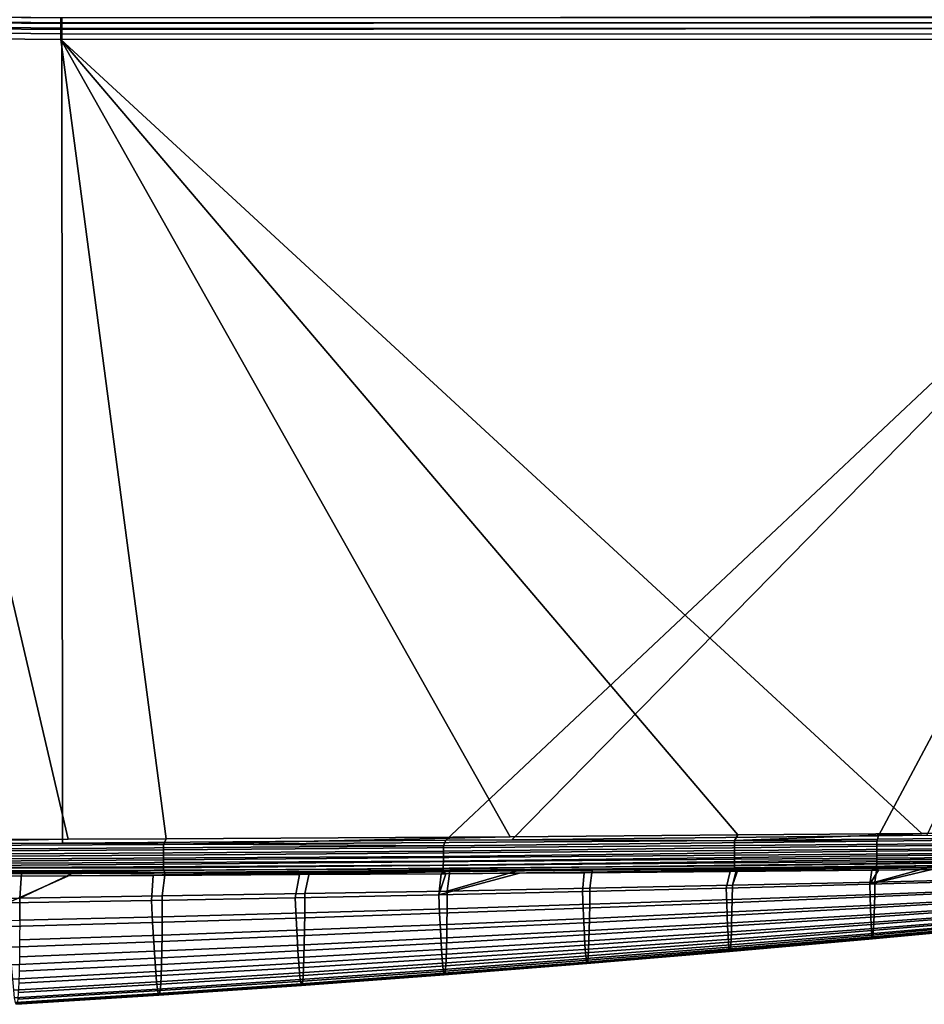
# Model space of a CAD drawing. Header units: metres. Extents: x -109 to 109, y -100 to 76.
# Tile 229 of 256: x 58 to 81, y -26 to -1. Entities that reach past the tile are written whole.
import ezdxf

# ---------------------------------------------------------------- set-up
doc = ezdxf.new("R2010")
doc.units = ezdxf.units.M
doc.layers.add('solid_21062310', color=7, linetype='CONTINUOUS')

msp = doc.modelspace()

# ---------------------------------------------------------------- linework, layer by layer
at = {"layer": 'solid_21062310'}
for points in [[(54.063965, -0.904734, 19.798218), (54.06147, -1.043133, 19.860403), (58.693951, -1.094078, 19.814001), (58.69326, -0.955627, 19.751831)], [(54.06596, -0.778743, 19.713663), (54.063965, -0.904734, 19.798218), (58.69326, -0.955627, 19.751831), (58.692348, -0.829593, 19.66728)], [(54.542885, -0.942164, -20.903986), (58.716366, -0.980183, -20.758232), (58.717014, -1.132924, -20.771273), (54.540363, -1.094805, -20.917126)], [(54.544422, -0.793948, -20.865156), (58.714825, -0.831874, -20.719473), (58.716366, -0.980183, -20.758232), (54.542885, -0.942164, -20.903986)], [(58.692348, -0.829593, 19.66728), (58.69326, -0.955627, 19.751831), (90.712517, -0.957463, 19.441093), (90.711609, -0.826588, 19.357237)], [(58.69326, -0.955627, 19.751831), (58.693951, -1.094078, 19.814001), (90.713196, -1.100818, 19.501183), (90.712517, -0.957463, 19.441093)], [(58.716366, -0.980183, -20.758232), (58.714825, -0.831874, -20.719473), (90.822197, -0.791515, -19.598259), (90.823738, -0.939826, -19.637018)], [(90.823738, -0.939826, -19.637018), (90.824379, -1.092569, -19.650059), (58.717014, -1.132924, -20.771273), (58.716366, -0.980183, -20.758232)], [(46.667332, -22.023781, 19.985252), (58.87627, -21.976713, 19.863003), (54.055283, -1.341173, 19.911276), (49.413517, -1.18304, 19.957754)], [(54.058544, -1.190004, 19.898449), (54.055283, -1.341173, 19.911276), (58.694614, -1.392238, 19.86482), (58.694408, -1.241007, 19.852026)], [(54.06147, -1.043133, 19.860403), (54.058544, -1.190004, 19.898449), (58.694408, -1.241007, 19.852026), (58.693951, -1.094078, 19.814001)], [(54.540363, -1.094805, -20.917126), (58.717014, -1.132924, -20.771273), (58.735336, -22.081423, -20.770634), (57.426743, -22.090111, -20.81633)], [(58.693951, -1.094078, 19.814001), (58.694408, -1.241007, 19.852026), (90.713615, -1.252374, 19.535711), (90.713196, -1.100818, 19.501183)], [(58.694408, -1.241007, 19.852026), (58.694614, -1.392238, 19.86482), (90.713768, -1.375779, 19.54421), (90.713615, -1.252374, 19.535711)], [(58.717014, -1.132924, -20.771273), (90.824379, -1.092569, -19.650059), (68.602226, -22.004612, -20.426073), (58.735336, -22.081423, -20.770634)], [(90.824379, -1.092569, -19.650059), (70.30159, -21.989178, -20.36673), (68.602226, -22.004612, -20.426073)], [(90.824379, -1.092569, -19.650059), (79.74366, -21.889805, -20.037006), (70.30159, -21.989178, -20.36673)], [(90.824379, -1.092569, -19.650059), (80.981468, -21.874912, -19.993782), (79.74366, -21.889805, -20.037006)], [(61.406338, -21.964087, 19.837667), (58.694614, -1.392238, 19.86482), (54.055283, -1.341173, 19.911276), (58.87627, -21.976713, 19.863003)], [(80.859535, -21.826319, 19.642881), (90.713768, -21.722593, 19.54421), (90.713768, -1.375779, 19.54421), (58.694614, -1.392238, 19.86482)], [(76.122871, -21.867241, 19.69031), (80.859535, -21.826319, 19.642881), (58.694614, -1.392238, 19.86482)], [(70.260353, -21.910959, 19.749012), (76.122871, -21.867241, 19.69031), (58.694614, -1.392238, 19.86482)], [(61.406338, -21.964087, 19.837667), (70.260353, -21.910959, 19.749012), (58.694614, -1.392238, 19.86482)], [(90.715408, -21.870771, 19.53191), (90.713768, -21.722593, 19.54421), (80.859535, -21.826319, 19.642881), (76.033539, -22.005676, 19.680607)], [(46.667667, -22.183731, 19.970921), (58.87627, -21.976713, 19.863003), (46.667332, -22.023781, 19.985252)], [(61.336201, -22.11047, 19.826447), (61.406338, -21.964087, 19.837667), (58.87627, -21.976713, 19.863003), (46.667667, -22.183731, 19.970921)], [(68.542297, -22.147566, -20.416822), (58.735336, -22.081423, -20.770634), (68.602226, -22.004612, -20.426073)], [(76.033539, -22.005676, 19.680607), (76.122871, -21.867241, 19.69031), (70.260353, -21.910959, 19.749012), (61.336201, -22.11047, 19.826447)], [(61.336201, -22.11047, 19.826447), (70.260353, -21.910959, 19.749012), (61.406338, -21.964087, 19.837667)], [(61.336586, -22.252611, 19.790987), (76.034302, -22.140133, 19.649055), (76.033539, -22.005676, 19.680607), (61.336201, -22.11047, 19.826447)], [(68.542297, -22.147566, -20.416822), (68.602226, -22.004612, -20.426073), (70.30159, -21.989178, -20.36673), (79.701378, -22.026188, -20.028154)], [(79.701378, -22.026188, -20.028154), (79.701881, -22.158976, -19.997391), (68.542351, -22.286373, -20.383076), (68.542297, -22.147566, -20.416822)], [(79.701378, -22.026188, -20.028154), (70.30159, -21.989178, -20.36673), (79.74366, -21.889805, -20.037006)], [(76.033539, -22.005676, 19.680607), (80.859535, -21.826319, 19.642881), (76.122871, -21.867241, 19.69031)], [(76.033539, -22.005676, 19.680607), (76.034302, -22.140133, 19.649055), (90.716759, -22.014904, 19.495378), (90.715408, -21.870771, 19.53191)], [(76.034302, -22.140133, 19.649055), (76.034821, -22.268181, 19.597305), (90.717789, -22.151056, 19.435616), (90.716759, -22.014904, 19.495378)], [(79.701378, -22.026188, -20.028154), (79.74366, -21.889805, -20.037006), (80.981468, -21.874912, -19.993782), (90.826248, -21.885315, -19.637833)], [(90.826248, -21.885315, -19.637833), (90.827232, -22.028389, -19.601824), (79.701881, -22.158976, -19.997391), (79.701378, -22.026188, -20.028154)], [(90.827286, -22.163668, -19.542936), (79.701614, -22.285599, -19.946939), (79.701881, -22.158976, -19.997391), (90.827232, -22.028389, -19.601824)], [(46.667439, -22.483425, 19.859018), (61.336704, -22.387119, 19.732937), (61.336586, -22.252611, 19.790987), (46.667702, -22.338591, 19.928391)], [(46.667702, -22.338591, 19.928391), (61.336586, -22.252611, 19.790987), (61.336201, -22.11047, 19.826447), (46.667667, -22.183731, 19.970921)], [(68.541588, -22.418097, -20.327805), (57.381454, -22.480728, -20.728796), (57.382355, -22.355556, -20.777903), (68.542351, -22.286373, -20.383076)], [(68.542351, -22.286373, -20.383076), (57.382355, -22.355556, -20.777903), (57.382545, -22.224464, -20.807823), (68.542297, -22.147566, -20.416822)], [(57.382545, -22.224464, -20.807823), (57.426743, -22.090111, -20.81633), (58.735336, -22.081423, -20.770634), (68.542297, -22.147566, -20.416822)], [(61.336552, -22.510427, 19.653837), (76.035072, -22.386805, 19.526571), (76.034821, -22.268181, 19.597305), (61.336704, -22.387119, 19.732937)], [(61.336704, -22.387119, 19.732937), (76.034821, -22.268181, 19.597305), (76.034302, -22.140133, 19.649055), (61.336586, -22.252611, 19.790987)], [(79.701614, -22.285599, -19.946939), (79.7006, -22.403154, -19.877956), (68.540031, -22.539417, -20.252403), (68.541588, -22.418097, -20.327805)], [(79.701881, -22.158976, -19.997391), (79.701614, -22.285599, -19.946939), (68.541588, -22.418097, -20.327805), (68.542351, -22.286373, -20.383076)], [(76.034821, -22.268181, 19.597305), (76.035072, -22.386805, 19.526571), (90.718452, -22.275515, 19.35425), (90.717789, -22.151056, 19.435616)], [(76.035072, -22.386805, 19.526571), (76.035049, -22.49321, 19.438522), (90.71875, -22.38488, 19.253504), (90.718452, -22.275515, 19.35425)], [(90.824654, -22.396606, -19.36343), (79.698853, -22.508947, -19.792027), (79.7006, -22.403154, -19.877956), (90.826416, -22.287516, -19.462755)], [(90.826416, -22.287516, -19.462755), (79.7006, -22.403154, -19.877956), (79.701614, -22.285599, -19.946939), (90.827286, -22.163668, -19.542936)], [(46.666061, -22.725044, 19.649363), (61.336136, -22.619268, 19.55578), (61.336552, -22.510427, 19.653837), (46.666885, -22.613625, 19.765011)], [(46.666885, -22.613625, 19.765011), (61.336552, -22.510427, 19.653837), (61.336704, -22.387119, 19.732937), (46.667439, -22.483425, 19.859018)], [(68.537712, -22.647278, -20.158772), (57.377621, -22.702335, -20.57782), (57.379864, -22.597187, -20.661602), (68.540031, -22.539417, -20.252403)], [(68.540031, -22.539417, -20.252403), (57.379864, -22.597187, -20.661602), (57.381454, -22.480728, -20.728796), (68.541588, -22.418097, -20.327805)], [(61.335464, -22.710762, 19.441364), (76.034752, -22.584892, 19.335232), (76.035049, -22.49321, 19.438522), (61.336136, -22.619268, 19.55578)], [(61.336136, -22.619268, 19.55578), (76.035049, -22.49321, 19.438522), (76.035072, -22.386805, 19.526571), (61.336552, -22.510427, 19.653837)], [(79.698853, -22.508947, -19.792027), (79.696419, -22.60055, -19.69112), (68.534706, -22.738962, -20.049267), (68.537712, -22.647278, -20.158772)], [(79.7006, -22.403154, -19.877956), (79.698853, -22.508947, -19.792027), (68.537712, -22.647278, -20.158772), (68.540031, -22.539417, -20.252403)], [(76.033386, -22.715847, 19.092953), (90.718193, -22.546881, 19.005323), (90.718658, -22.476166, 19.136126), (76.034195, -22.659691, 19.21913)], [(90.718193, -22.546881, 19.005323), (76.033386, -22.715847, 19.092953), (76.130692, -22.751049, 18.959538), (90.717361, -22.595097, 18.864668)], [(76.034752, -22.584892, 19.335232), (76.034195, -22.659691, 19.21913), (90.718658, -22.476166, 19.136126)], [(76.035049, -22.49321, 19.438522), (76.034752, -22.584892, 19.335232), (90.718658, -22.476166, 19.136126), (90.71875, -22.38488, 19.253504)], [(90.822037, -22.488005, -19.247633), (90.818642, -22.559254, -19.118477), (79.689705, -22.733152, -19.453926), (79.693344, -22.675861, -19.577553)], [(90.818642, -22.559254, -19.118477), (90.814552, -22.608438, -18.979433), (79.738571, -22.770336, -19.321819), (79.689705, -22.733152, -19.453926)], [(90.824654, -22.396606, -19.36343), (90.822037, -22.488005, -19.247633), (79.693344, -22.675861, -19.577553), (79.696419, -22.60055, -19.69112)], [(90.824654, -22.396606, -19.36343), (79.696419, -22.60055, -19.69112), (79.698853, -22.508947, -19.792027)], [(46.664989, -22.814137, 19.515755), (46.663708, -22.878067, 19.368435), (50.382702, -22.869066, 19.321823), (61.334557, -22.78248, 19.313625)], [(46.666061, -22.725044, 19.649363), (46.664989, -22.814137, 19.515755), (61.334557, -22.78248, 19.313625), (61.335464, -22.710762, 19.441364)], [(46.666061, -22.725044, 19.649363), (61.335464, -22.710762, 19.441364), (61.336136, -22.619268, 19.55578)], [(61.334557, -22.78248, 19.313625), (50.382702, -22.869066, 19.321823), (54.069778, -22.858461, 19.274406)], [(61.334557, -22.78248, 19.313625), (54.069778, -22.858461, 19.274406), (57.675465, -22.84635, 19.226805)], [(68.531067, -22.812159, -19.926647), (57.371391, -22.869606, -20.368299), (57.374775, -22.793821, -20.479321), (68.534706, -22.738962, -20.049267)], [(57.371391, -22.869606, -20.368299), (68.531067, -22.812159, -19.926647), (58.888535, -22.920429, -20.187391), (57.422817, -22.927361, -20.245842)], [(68.534706, -22.738962, -20.049267), (57.374775, -22.793821, -20.479321), (57.377621, -22.702335, -20.57782), (68.537712, -22.647278, -20.158772)], [(61.334557, -22.78248, 19.313625), (57.675465, -22.84635, 19.226805), (59.015675, -22.841381, 19.208782)], [(68.531067, -22.812159, -19.926647), (61.070717, -22.909391, -20.099874), (58.888535, -22.920429, -20.187391)], [(61.334557, -22.78248, 19.313625), (59.015675, -22.841381, 19.208782), (61.376648, -22.831974, 19.176577)], [(68.531067, -22.812159, -19.926647), (64.831451, -22.888235, -19.947468), (61.070717, -22.909391, -20.099874)], [(61.334557, -22.78248, 19.313625), (76.034195, -22.659691, 19.21913), (76.034752, -22.584892, 19.335232), (61.335464, -22.710762, 19.441364)], [(76.034195, -22.659691, 19.21913), (61.334557, -22.78248, 19.313625), (61.376648, -22.831974, 19.176577), (76.033386, -22.715847, 19.092953)], [(76.033386, -22.715847, 19.092953), (61.376648, -22.831974, 19.176577), (65.091034, -22.815403, 19.124592)], [(68.531067, -22.812159, -19.926647), (68.479942, -22.864941, -19.797241), (64.831451, -22.888235, -19.947468)], [(65.091034, -22.815403, 19.124592), (64.970764, -23.376041, 16.83209), (68.64048, -23.310472, 16.793591), (68.705345, -22.797047, 19.072184)], [(76.033386, -22.715847, 19.092953), (65.091034, -22.815403, 19.124592), (68.705345, -22.797047, 19.072184)], [(68.531067, -22.812159, -19.926647), (68.602379, -22.864105, -19.792162), (68.479942, -22.864941, -19.797241)], [(79.696419, -22.60055, -19.69112), (79.693344, -22.675861, -19.577553), (68.531067, -22.812159, -19.926647), (68.534706, -22.738962, -20.049267)], [(79.693344, -22.675861, -19.577553), (79.689705, -22.733152, -19.453926), (68.602379, -22.864105, -19.792162), (68.531067, -22.812159, -19.926647)], [(79.689705, -22.733152, -19.453926), (70.498848, -22.850691, -19.713181), (68.602379, -22.864105, -19.792162)], [(70.435463, -22.787386, 19.046494), (68.64048, -23.310472, 16.793591), (72.310242, -23.239574, 16.752052), (72.373016, -22.775837, 19.017302)], [(68.705345, -22.797047, 19.072184), (68.64048, -23.310472, 16.793591), (70.435463, -22.787386, 19.046494)], [(76.033386, -22.715847, 19.092953), (68.705345, -22.797047, 19.072184), (70.435463, -22.787386, 19.046494)], [(76.033386, -22.715847, 19.092953), (70.435463, -22.787386, 19.046494), (72.373016, -22.775837, 19.017302)], [(79.689705, -22.733152, -19.453926), (79.738571, -22.770336, -19.321819), (70.498848, -22.850691, -19.713181)], [(70.498848, -22.850691, -19.713181), (79.738571, -22.770336, -19.321819), (79.572701, -22.772022, -19.328939)], [(79.572701, -22.772022, -19.328939), (72.164146, -22.838123, -19.643396), (70.498848, -22.850691, -19.713181)], [(72.164146, -22.838123, -19.643396), (75.922302, -22.806789, -19.484631), (75.822151, -23.2334, -17.663483), (72.122353, -23.322662, -17.814329)], [(79.572701, -22.772022, -19.328939), (75.922302, -22.806789, -19.484631), (72.164146, -22.838123, -19.643396)], [(72.373016, -22.775837, 19.017302), (72.310242, -23.239574, 16.752052), (75.980049, -23.16297, 16.707817), (76.083809, -22.751379, 18.960266)], [(76.033386, -22.715847, 19.092953), (72.373016, -22.775837, 19.017302), (76.083809, -22.751379, 18.960266)], [(75.922302, -22.806789, -19.484631), (79.572701, -22.772022, -19.328939), (79.521866, -23.136333, -17.5142), (75.822151, -23.2334, -17.663483)], [(76.130692, -22.751049, 18.959538), (75.980049, -23.16297, 16.707817), (79.64991, -23.07976, 16.664749), (79.700394, -22.724329, 18.903364)], [(76.083809, -22.751379, 18.960266), (75.980049, -23.16297, 16.707817), (76.130692, -22.751049, 18.959538)], [(76.033386, -22.715847, 19.092953), (76.083809, -22.751379, 18.960266), (76.130692, -22.751049, 18.959538)], [(90.717361, -22.595097, 18.864668), (76.130692, -22.751049, 18.959538), (79.700394, -22.724329, 18.903364)], [(81.116859, -22.755962, -19.262474), (83.298378, -22.731821, -19.16785), (83.221512, -23.032221, -17.361097), (79.521866, -23.136333, -17.5142)], [(79.738571, -22.770336, -19.321819), (81.116859, -22.755962, -19.262474), (79.521866, -23.136333, -17.5142)], [(79.521866, -23.136333, -17.5142), (79.572701, -22.772022, -19.328939), (79.738571, -22.770336, -19.321819)], [(80.982475, -22.713938, 18.882793), (79.64991, -23.07976, 16.664749), (83.319817, -22.990553, 16.61746), (83.402893, -22.693104, 18.843306)], [(79.700394, -22.724329, 18.903364), (79.64991, -23.07976, 16.664749), (80.982475, -22.713938, 18.882793)], [(90.717361, -22.595097, 18.864668), (79.700394, -22.724329, 18.903364), (80.982475, -22.713938, 18.882793)], [(90.814552, -22.608438, -18.979433), (81.116859, -22.755962, -19.262474), (79.738571, -22.770336, -19.321819)], [(54.069778, -22.858461, 19.274406), (53.961933, -23.539686, 16.943476), (57.631489, -23.489861, 16.909473), (57.675465, -22.84635, 19.226805)], [(58.888535, -22.920429, -20.187391), (61.070717, -22.909391, -20.099874), (61.022789, -23.55265, -18.251532), (57.322906, -23.617195, -18.394657)], [(57.422817, -22.927361, -20.245842), (58.888535, -22.920429, -20.187391), (57.322906, -23.617195, -18.394657)], [(59.015675, -22.841381, 19.208782), (57.631489, -23.489861, 16.909473), (61.301098, -23.43556, 16.871677), (61.376648, -22.831974, 19.176577)], [(57.675465, -22.84635, 19.226805), (57.631489, -23.489861, 16.909473), (59.015675, -22.841381, 19.208782)], [(61.070717, -22.909391, -20.099874), (64.831451, -22.888235, -19.947468), (64.722687, -23.482658, -18.105721), (61.022789, -23.55265, -18.251532)], [(61.376648, -22.831974, 19.176577), (61.301098, -23.43556, 16.871677), (64.970764, -23.376041, 16.83209), (65.091034, -22.815403, 19.124592)], [(64.831451, -22.888235, -19.947468), (68.479942, -22.864941, -19.797241), (68.422523, -23.405695, -17.961327), (64.722687, -23.482658, -18.105721)], [(70.498848, -22.850691, -19.713181), (72.164146, -22.838123, -19.643396), (72.122353, -23.322662, -17.814329), (68.422523, -23.405695, -17.961327)], [(68.422523, -23.405695, -17.961327), (68.602379, -22.864105, -19.792162), (70.498848, -22.850691, -19.713181)], [(68.422523, -23.405695, -17.961327), (68.479942, -22.864941, -19.797241), (68.602379, -22.864105, -19.792162)], [(79.521866, -23.136333, -17.5142), (83.221512, -23.032221, -17.361097), (83.224533, -23.297676, -15.556851), (79.529228, -23.458738, -15.698657)], [(79.64991, -23.07976, 16.664749), (79.643112, -23.395737, 14.421798), (83.312195, -23.254431, 14.384302), (83.319817, -22.990553, 16.61746)], [(64.970764, -23.376041, 16.83209), (64.967896, -23.874067, 14.551878), (68.636543, -23.767078, 14.522346), (68.64048, -23.310472, 16.793591)], [(68.64048, -23.310472, 16.793591), (68.636543, -23.767078, 14.522346), (72.30529, -23.65196, 14.490087), (72.310242, -23.239574, 16.752052)], [(72.122353, -23.322662, -17.814329), (75.822151, -23.2334, -17.663483), (75.833939, -23.610235, -15.837179), (72.138641, -23.75157, -15.977227)], [(72.310242, -23.239574, 16.752052), (72.30529, -23.65196, 14.490087), (75.974144, -23.528402, 14.455495), (75.980049, -23.16297, 16.707817)], [(75.822151, -23.2334, -17.663483), (79.521866, -23.136333, -17.5142), (79.529228, -23.458738, -15.698657), (75.833939, -23.610235, -15.837179)], [(75.980049, -23.16297, 16.707817), (75.974144, -23.528402, 14.455495), (79.643112, -23.395737, 14.421798), (79.64991, -23.07976, 16.664749)], [(79.529228, -23.458738, -15.698657), (83.224533, -23.297676, -15.556851), (83.227966, -23.529272, -13.750761), (79.53669, -23.73975, -13.878527)], [(79.643112, -23.395737, 14.421798), (79.636101, -23.673088, 12.18286), (83.304695, -23.485798, 12.152563), (83.312195, -23.254431, 14.384302)], [(53.961933, -23.539686, 16.943476), (53.962631, -24.145302, 14.636715), (57.630943, -24.062582, 14.611135), (57.631489, -23.489861, 16.909473)], [(57.322906, -23.617195, -18.394657), (61.022789, -23.55265, -18.251532), (61.052975, -24.121788, -16.383947), (57.357853, -24.22765, -16.517282)], [(57.631489, -23.489861, 16.909473), (57.630943, -24.062582, 14.611135), (61.299366, -23.972364, 14.58227), (61.301098, -23.43556, 16.871677)], [(61.022789, -23.55265, -18.251532), (64.722687, -23.482658, -18.105721), (64.748177, -24.007643, -16.248217), (61.052975, -24.121788, -16.383947)], [(61.301098, -23.43556, 16.871677), (61.299366, -23.972364, 14.58227), (64.967896, -23.874067, 14.551878), (64.970764, -23.376041, 16.83209)], [(64.722687, -23.482658, -18.105721), (68.422523, -23.405695, -17.961327), (68.443382, -23.884003, -16.113848), (64.748177, -24.007643, -16.248217)], [(68.422523, -23.405695, -17.961327), (72.122353, -23.322662, -17.814329), (72.138641, -23.75157, -15.977227), (68.443382, -23.884003, -16.113848)], [(72.30529, -23.65196, 14.490087), (72.299423, -24.014425, 12.237599), (75.967674, -23.849413, 12.209883), (75.974144, -23.528402, 14.455495)], [(75.833939, -23.610235, -15.837179), (79.529228, -23.458738, -15.698657), (79.53669, -23.73975, -13.878527), (75.84549, -23.938473, -14.003465)], [(75.974144, -23.528402, 14.455495), (75.967674, -23.849413, 12.209883), (79.636101, -23.673088, 12.18286), (79.643112, -23.395737, 14.421798)], [(79.53669, -23.73975, -13.878527), (83.227966, -23.529272, -13.750761), (83.231827, -23.726732, -11.937589), (79.544243, -23.978928, -12.049281)], [(79.636101, -23.673088, 12.18286), (79.628906, -23.912062, 9.956977), (83.297333, -23.684687, 9.932217), (83.304695, -23.485798, 12.152563)], [(64.967896, -23.874067, 14.551878), (64.963394, -24.31217, 12.286891), (68.631325, -24.168596, 12.263419), (68.636543, -23.767078, 14.522346)], [(68.443382, -23.884003, -16.113848), (72.138641, -23.75157, -15.977227), (72.154343, -24.12499, -14.129818), (68.463295, -24.30028, -14.253104)], [(68.636543, -23.767078, 14.522346), (68.631325, -24.168596, 12.263419), (72.299423, -24.014425, 12.237599), (72.30529, -23.65196, 14.490087)], [(72.138641, -23.75157, -15.977227), (75.833939, -23.610235, -15.837179), (75.84549, -23.938473, -14.003465), (72.154343, -24.12499, -14.129818)], [(75.84549, -23.938473, -14.003465), (79.53669, -23.73975, -13.878527), (79.544243, -23.978928, -12.049281), (75.856781, -24.217506, -12.158539)], [(75.967674, -23.849413, 12.209883), (75.960686, -24.126467, 9.979051), (79.628906, -23.912062, 9.956977), (79.636101, -23.673088, 12.18286)], [(79.544243, -23.978928, -12.049281), (83.231827, -23.726732, -11.937589), (83.236115, -23.88978, -10.112099), (79.55188, -24.175829, -10.206393)], [(79.628906, -23.912062, 9.956977), (79.621544, -24.112877, 7.753483), (83.290138, -23.851145, 7.733551), (83.297333, -23.684687, 9.932217)], [(57.630943, -24.062582, 14.611135), (57.62801, -24.5667, 12.333987), (61.29562, -24.444729, 12.311048), (61.299366, -23.972364, 14.58227)], [(61.052975, -24.121788, -16.383947), (64.748177, -24.007643, -16.248217), (64.772362, -24.464409, -14.374439), (61.081497, -24.616846, -14.497029)], [(61.299366, -23.972364, 14.58227), (61.29562, -24.444729, 12.311048), (64.963394, -24.31217, 12.286891), (64.967896, -23.874067, 14.551878)], [(64.748177, -24.007643, -16.248217), (68.443382, -23.884003, -16.113848), (68.463295, -24.30028, -14.253104), (64.772362, -24.464409, -14.374439)], [(68.631325, -24.168596, 12.263419), (68.624886, -24.515934, 10.022895), (72.292679, -24.327656, 10.001677), (72.299423, -24.014425, 12.237599)], [(72.154343, -24.12499, -14.129818), (75.84549, -23.938473, -14.003465), (75.856781, -24.217506, -12.158539), (72.169449, -24.442144, -12.269048)], [(72.299423, -24.014425, 12.237599), (72.292679, -24.327656, 10.001677), (75.960686, -24.126467, 9.979051), (75.967674, -23.849413, 12.209883)], [(75.856781, -24.217506, -12.158539), (79.544243, -23.978928, -12.049281), (79.55188, -24.175829, -10.206393), (75.867836, -24.446724, -10.298601)], [(75.960686, -24.126467, 9.979051), (75.953201, -24.359959, 7.77136), (79.621544, -24.112877, 7.753483), (79.628906, -23.912062, 9.956977)], [(79.55188, -24.175829, -10.206393), (83.236115, -23.88978, -10.112099), (83.240822, -24.01832, -8.269459), (79.559608, -24.330282, -8.345698)], [(79.559608, -24.330282, -8.345698), (83.240822, -24.01832, -8.269459), (83.245918, -24.112673, -6.405775), (79.567406, -24.442764, -6.463932)], [(79.614044, -24.275614, 5.583162), (79.606422, -24.400303, 3.456845), (83.276283, -24.08724, 3.448254), (83.283112, -23.985287, 5.568308)], [(79.621544, -24.112877, 7.753483), (79.614044, -24.275614, 5.583162), (83.283112, -23.985287, 5.568308), (83.290138, -23.851145, 7.733551)], [(57.357853, -24.22765, -16.517282), (61.052975, -24.121788, -16.383947), (61.081497, -24.616846, -14.497029), (57.390762, -24.758532, -14.617467)], [(61.29562, -24.444729, 12.311048), (61.289921, -24.854033, 10.062032), (64.957298, -24.691494, 10.042187), (64.963394, -24.31217, 12.286891)], [(64.772362, -24.464409, -14.374439), (68.463295, -24.30028, -14.253104), (68.482262, -24.653566, -12.376802), (64.795235, -24.851814, -12.482868)], [(64.963394, -24.31217, 12.286891), (64.957298, -24.691494, 10.042187), (68.624886, -24.515934, 10.022895), (68.631325, -24.168596, 12.263419)], [(68.463295, -24.30028, -14.253104), (72.154343, -24.12499, -14.129818), (72.169449, -24.442144, -12.269048), (68.482262, -24.653566, -12.376802)], [(68.624886, -24.515934, 10.022895), (68.617271, -24.80986, 7.807122), (72.28511, -24.592228, 7.789685), (72.292679, -24.327656, 10.001677)], [(72.169449, -24.442144, -12.269048), (75.856781, -24.217506, -12.158539), (75.867836, -24.446724, -10.298601), (72.18396, -24.702248, -10.391861)], [(72.292679, -24.327656, 10.001677), (72.28511, -24.592228, 7.789685), (75.953201, -24.359959, 7.77136), (75.960686, -24.126467, 9.979051)], [(75.867836, -24.446724, -10.298601), (79.55188, -24.175829, -10.206393), (79.559608, -24.330282, -8.345698), (75.878632, -24.62587, -8.420184)], [(75.878632, -24.62587, -8.420184), (79.559608, -24.330282, -8.345698), (79.567406, -24.442764, -6.463932), (75.889153, -24.755575, -6.520665)], [(75.945251, -24.54994, 5.596605), (75.936859, -24.696342, 3.464649), (79.606422, -24.400303, 3.456845), (79.614044, -24.275614, 5.583162)], [(75.953201, -24.359959, 7.77136), (75.945251, -24.54994, 5.596605), (79.614044, -24.275614, 5.583162), (79.621544, -24.112877, 7.753483)], [(79.567406, -24.442764, -6.463932), (83.245918, -24.112673, -6.405775), (83.251381, -24.173222, -4.517197), (79.575241, -24.513857, -4.557875)], [(79.575241, -24.513857, -4.557875), (83.251381, -24.173222, -4.517197), (83.257187, -24.200434, -2.596895), (79.583084, -24.544291, -2.621458)], [(79.583084, -24.544291, -2.621458), (83.257187, -24.200434, -2.596895), (83.26329, -24.194876, -0.634513), (79.590919, -24.534986, -0.645158)], [(79.590919, -24.534986, -0.645158), (83.26329, -24.194876, -0.634513), (83.269669, -24.157085, 1.379799), (79.598709, -24.486832, 1.38014)], [(79.606422, -24.400303, 3.456845), (79.598709, -24.486832, 1.38014), (83.269669, -24.157085, 1.379799), (83.276283, -24.08724, 3.448254)], [(57.62801, -24.5667, 12.333987), (57.622746, -25.00383, 10.081003), (61.289921, -24.854033, 10.062032), (61.29562, -24.444729, 12.311048)], [(61.081497, -24.616846, -14.497029), (64.772362, -24.464409, -14.374439), (64.795235, -24.851814, -12.482868), (61.108341, -25.036505, -12.590041)], [(64.957298, -24.691494, 10.042187), (64.949677, -25.012995, 7.823083), (68.617271, -24.80986, 7.807122), (68.624886, -24.515934, 10.022895)], [(68.482262, -24.653566, -12.376802), (72.169449, -24.442144, -12.269048), (72.18396, -24.702248, -10.391861), (68.500275, -24.942911, -10.482647)], [(72.18396, -24.702248, -10.391861), (75.867836, -24.446724, -10.298601), (75.878632, -24.62587, -8.420184), (72.197861, -24.904951, -8.4955)], [(72.276741, -24.80817, 5.61041), (72.267601, -24.975313, 3.472731), (75.936859, -24.696342, 3.464649), (75.945251, -24.54994, 5.596605)], [(72.28511, -24.592228, 7.789685), (72.276741, -24.80817, 5.61041), (75.945251, -24.54994, 5.596605), (75.953201, -24.359959, 7.77136)], [(75.889153, -24.755575, -6.520665), (79.567406, -24.442764, -6.463932), (79.575241, -24.513857, -4.557875), (75.899376, -24.836622, -4.597473)], [(75.899376, -24.836622, -4.597473), (79.575241, -24.513857, -4.557875), (79.583084, -24.544291, -2.621458), (75.909286, -24.87001, -2.645315)], [(75.909286, -24.87001, -2.645315), (79.583084, -24.544291, -2.621458), (79.590919, -24.534986, -0.645158), (75.918854, -24.857008, -0.655522)], [(75.918854, -24.857008, -0.655522), (79.590919, -24.534986, -0.645158), (79.598709, -24.486832, 1.38014), (75.928055, -24.798859, 1.380264)], [(75.936859, -24.696342, 3.464649), (75.928055, -24.798859, 1.380264), (79.598709, -24.486832, 1.38014), (79.606422, -24.400303, 3.456845)], [(57.390762, -24.758532, -14.617467), (61.081497, -24.616846, -14.497029), (61.108341, -25.036505, -12.590041), (57.421627, -25.208332, -12.695271)], [(61.289921, -24.854033, 10.062032), (61.282326, -25.201433, 7.839496), (64.949677, -25.012995, 7.823083), (64.957298, -24.691494, 10.042187)], [(64.795235, -24.851814, -12.482868), (68.482262, -24.653566, -12.376802), (68.500275, -24.942911, -10.482647), (64.816803, -25.168726, -10.571982)], [(64.949677, -25.012995, 7.823083), (64.940559, -25.276663, 5.636283), (68.608513, -25.050379, 5.623855), (68.617271, -24.80986, 7.807122)], [(68.500275, -24.942911, -10.482647), (72.18396, -24.702248, -10.391861), (72.197861, -24.904951, -8.4955), (68.517334, -25.167856, -8.56861)], [(68.608513, -25.050379, 5.623855), (68.59864, -25.237223, 3.480958), (72.267601, -24.975313, 3.472731), (72.276741, -24.80817, 5.61041)], [(68.617271, -24.80986, 7.807122), (68.608513, -25.050379, 5.623855), (72.276741, -24.80817, 5.61041), (72.28511, -24.592228, 7.789685)], [(72.197861, -24.904951, -8.4955), (75.878632, -24.62587, -8.420184), (75.889153, -24.755575, -6.520665), (72.211143, -25.051039, -6.577997)], [(72.211143, -25.051039, -6.577997), (75.889153, -24.755575, -6.520665), (75.899376, -24.836622, -4.597473), (72.223793, -25.141497, -4.637444)], [(72.223793, -25.141497, -4.637444), (75.899376, -24.836622, -4.597473), (75.909286, -24.87001, -2.645315), (72.235786, -25.177588, -2.669332)], [(72.247101, -25.160938, -0.665858), (75.918854, -24.857008, -0.655522), (75.928055, -24.798859, 1.380264), (72.257713, -25.093153, 1.38056)], [(72.267601, -24.975313, 3.472731), (72.257713, -25.093153, 1.38056), (75.928055, -24.798859, 1.380264), (75.936859, -24.696342, 3.464649)], [(57.421627, -25.208332, -12.695271), (61.108341, -25.036505, -12.590041), (61.133507, -25.379438, -10.662247), (57.450432, -25.575535, -10.750755)], [(57.622746, -25.00383, 10.081003), (57.615219, -25.375334, 7.855396), (61.282326, -25.201433, 7.839496), (61.289921, -24.854033, 10.062032)], [(61.108341, -25.036505, -12.590041), (64.795235, -24.851814, -12.482868), (64.816803, -25.168726, -10.571982), (61.133507, -25.379438, -10.662247)], [(61.282326, -25.201433, 7.839496), (61.272877, -25.486906, 5.649076), (64.940559, -25.276663, 5.636283), (64.949677, -25.012995, 7.823083)], [(64.816803, -25.168726, -10.571982), (68.500275, -24.942911, -10.482647), (68.517334, -25.167856, -8.56861), (64.837044, -25.414581, -8.640496)], [(64.940559, -25.276663, 5.636283), (64.929977, -25.48213, 3.488613), (68.59864, -25.237223, 3.480958), (68.608513, -25.050379, 5.623855)], [(68.517334, -25.167856, -8.56861), (72.197861, -24.904951, -8.4955), (72.211143, -25.051039, -6.577997), (68.533409, -25.329342, -6.633393)], [(68.533409, -25.329342, -6.633393), (72.211143, -25.051039, -6.577997), (72.223793, -25.141497, -4.637444), (68.548508, -25.428556, -4.675761)], [(68.575661, -25.446754, -0.675186), (72.247101, -25.160938, -0.665858), (72.257713, -25.093153, 1.38056), (68.587685, -25.369688, 1.381464)], [(68.59864, -25.237223, 3.480958), (68.587685, -25.369688, 1.381464), (72.257713, -25.093153, 1.38056), (72.267601, -24.975313, 3.472731)], [(72.235786, -25.177588, -2.669332), (75.909286, -24.87001, -2.645315), (75.918854, -24.857008, -0.655522), (72.247101, -25.160938, -0.665858)], [(57.615219, -25.375334, 7.855396), (57.605469, -25.681171, 5.661718), (61.272877, -25.486906, 5.649076), (61.282326, -25.201433, 7.839496)], [(61.133507, -25.379438, -10.662247), (64.816803, -25.168726, -10.571982), (64.837044, -25.414581, -8.640496), (61.156979, -25.644978, -8.713117)], [(61.272877, -25.486906, 5.649076), (61.261608, -25.70998, 3.496544), (64.929977, -25.48213, 3.488613), (64.940559, -25.276663, 5.636283)], [(64.837044, -25.414581, -8.640496), (68.517334, -25.167856, -8.56861), (68.533409, -25.329342, -6.633393), (64.855949, -25.590473, -6.687796)], [(64.855949, -25.590473, -6.687796), (68.533409, -25.329342, -6.633393), (68.548508, -25.428556, -4.675761), (64.873512, -25.697792, -4.713328)], [(64.929977, -25.48213, 3.488613), (64.917961, -25.628496, 1.382203), (68.587685, -25.369688, 1.381464), (68.59864, -25.237223, 3.480958)], [(68.548508, -25.428556, -4.675761), (72.223793, -25.141497, -4.637444), (72.235786, -25.177588, -2.669332), (68.562592, -25.467031, -2.691998)], [(68.562592, -25.467031, -2.691998), (72.235786, -25.177588, -2.669332), (72.247101, -25.160938, -0.665858), (68.575661, -25.446754, -0.675186)], [(57.450432, -25.575535, -10.750755), (61.133507, -25.379438, -10.662247), (61.156979, -25.644978, -8.713117), (57.477165, -25.859352, -8.784158)], [(57.605469, -25.681171, 5.661718), (57.593536, -25.920776, 3.504672), (61.261608, -25.70998, 3.496544), (61.272877, -25.486906, 5.649076)], [(61.156979, -25.644978, -8.713117), (64.837044, -25.414581, -8.640496), (64.855949, -25.590473, -6.687796), (61.178745, -25.834356, -6.74273)], [(61.178745, -25.834356, -6.74273), (64.855949, -25.590473, -6.687796), (64.873512, -25.697792, -4.713328), (61.198799, -25.949177, -4.751225)], [(61.261608, -25.70998, 3.496544), (61.248547, -25.86956, 1.383111), (64.917961, -25.628496, 1.382203), (64.929977, -25.48213, 3.488613)], [(64.873512, -25.697792, -4.713328), (68.548508, -25.428556, -4.675761), (68.562592, -25.467031, -2.691998), (64.889709, -25.73834, -2.714177)], [(64.889709, -25.73834, -2.714177), (68.562592, -25.467031, -2.691998), (68.575661, -25.446754, -0.675186), (64.904533, -25.714466, -0.684326)], [(64.904533, -25.714466, -0.684326), (68.575661, -25.446754, -0.675186), (68.587685, -25.369688, 1.381464), (64.917961, -25.628496, 1.382203)], [(57.477165, -25.859352, -8.784158), (61.156979, -25.644978, -8.713117), (61.178745, -25.834356, -6.74273), (57.501823, -26.061165, -6.796263)], [(57.501823, -26.061165, -6.796263), (61.178745, -25.834356, -6.74273), (61.198799, -25.949177, -4.751225), (57.524387, -26.182783, -4.787907)], [(57.593536, -25.920776, 3.504672), (57.579441, -26.092855, 1.384533), (61.248547, -25.86956, 1.383111), (61.261608, -25.70998, 3.496544)], [(61.198799, -25.949177, -4.751225), (64.873512, -25.697792, -4.713328), (64.889709, -25.73834, -2.714177), (61.217125, -25.991512, -2.736495)], [(61.217125, -25.991512, -2.736495), (64.889709, -25.73834, -2.714177), (64.904533, -25.714466, -0.684326), (61.233711, -25.964077, -0.693435)], [(61.233711, -25.964077, -0.693435), (64.904533, -25.714466, -0.684326), (64.917961, -25.628496, 1.382203), (61.248547, -25.86956, 1.383111)], [(57.524387, -26.182783, -4.787907), (61.198799, -25.949177, -4.751225), (61.217125, -25.991512, -2.736495), (57.544853, -26.226553, -2.757798)], [(57.544853, -26.226553, -2.757798), (61.217125, -25.991512, -2.736495), (61.233711, -25.964077, -0.693435), (57.56321, -26.195557, -0.701759)], [(57.56321, -26.195557, -0.701759), (61.233711, -25.964077, -0.693435), (61.248547, -25.86956, 1.383111), (57.579441, -26.092855, 1.384533)]]:
    msp.add_3dface(points, dxfattribs=at)

doc.saveas('drawing.dxf')
